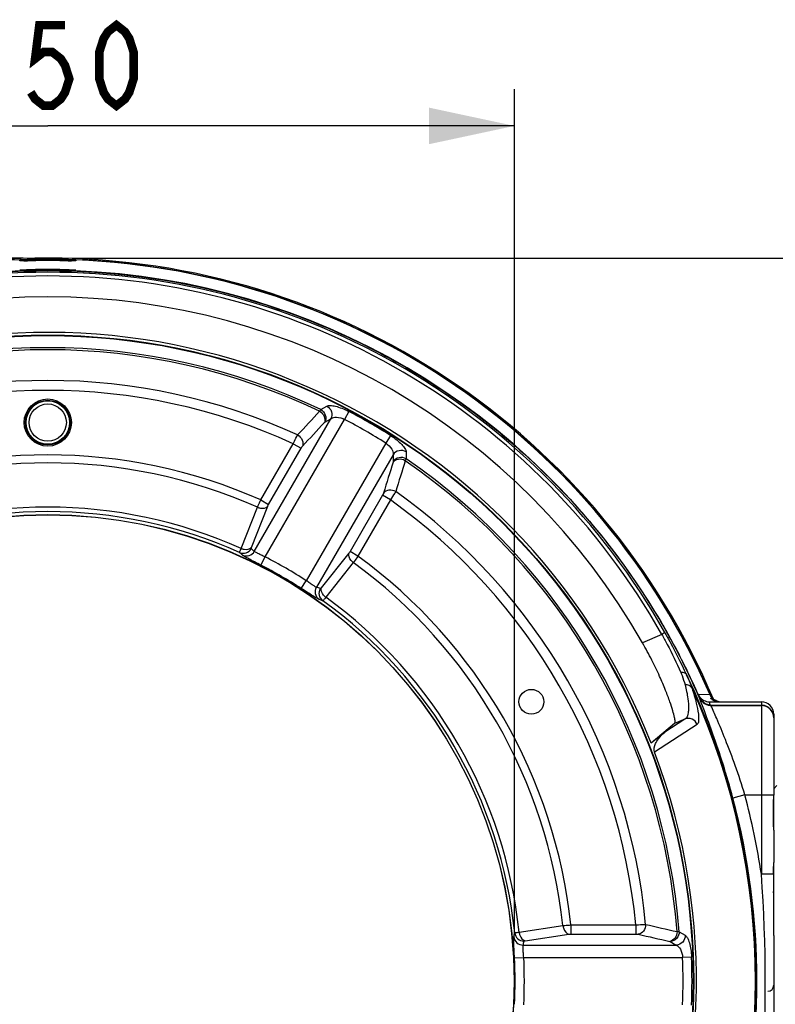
# Model space of a CAD drawing. Header units: millimetres. Extents: x -192 to 265, y -68 to 200.
# Tile 33 of 47: x 95 to 126, y 145 to 185. Entities that reach past the tile are written whole.
import ezdxf

# ---------------------------------------------------------------- set-up
doc = ezdxf.new("R2010")
doc.units = ezdxf.units.MM
doc.header["$LTSCALE"] = 16.335
doc.layers.get('0').update_dxf_attribs({"linetype": 'CONTINUOUS'})
doc.layers.add('06___PRT_ALL_SURFS', color=7, linetype='CONTINUOUS')
doc.styles.get("Standard").update_dxf_attribs({"font": 'txt', "width": 0.85})
doc.dimstyles.new('DIMSTYLE_1', dxfattribs={"dimtxt": 3.3, "dimasz": 3.5, "dimexe": 1.5, "dimexo": 1, "dimgap": 0.825, "dimtad": 1, "dimdec": 0, "dimlfac": 100, "dimdsep": 46, "dimtxsty": 'STANDARD', "dimblk": '_FILLED', "dimblk1": '_FILLED', "dimblk2": '_FILLED', "dimcen": 0.09, "dimadec": 0, "dimazin": 0, "dimtp": 0.01, "dimtm": 0.01, "dimtfac": 1, "dimtdec": 0, "dimtofl": 0, "dimtmove": 0, "dimatfit": 3, "dimldrblk": '_FILLED', "dimfxl": 1, "dimtolj": 1, "dimarcsym": 0})
doc.dimstyles.new('DIMSTYLE_2', dxfattribs={"dimtxt": 3.3, "dimasz": 3.5, "dimexe": 1.5, "dimexo": 1, "dimgap": 0.825, "dimtad": 1, "dimlfac": 100, "dimdsep": 46, "dimtxsty": 'STANDARD', "dimblk": '_FILLED', "dimblk1": '_FILLED', "dimblk2": '_FILLED', "dimcen": 0.09, "dimadec": 0, "dimazin": 0, "dimtp": 0.01, "dimtm": 0.01, "dimtfac": 1, "dimtofl": 0, "dimtmove": 0, "dimatfit": 3, "dimldrblk": '_FILLED', "dimfxl": 1, "dimtolj": 1, "dimarcsym": 0})

# ---------------------------------------------------------------- blocks, each defined once
blk = doc.blocks.new('_FILLED')
at = {"color": 0, "linetype": 'ByBlock'}
blk.add_solid([(0, 0), (-1, 0.214), (-1, -0.214)], dxfattribs=at)
blk = doc.blocks.new('*D2')
at = {"color": 7, "linetype": 'Continuous'}
for p, q in [((95.043, 175.389), (33.533, 175.389)), ((35.033, 175.389), (35.033, 109.889)), ((35.033, 44.388), (35.033, 109.889)), ((67.738, 44.388), (33.533, 44.388))]:
    blk.add_line(p, q, dxfattribs=at)
at = {"color": 7, "linetype": 'Continuous', "xscale": 3.5, "yscale": 3.5, "zscale": 3.5}
for p, rotation in [((35.033, 175.389), 90), ((35.033, 44.388), 270)]:
    blk.add_blockref('_FILLED', p, dxfattribs=dict(at, rotation=rotation))
blk = doc.blocks.new('*D4')
at = {"color": 7, "linetype": 'Continuous'}
for p, q in [((76.952, 146.798), (76.952, 182.301)), ((115.147, 147.75), (115.147, 182.301)), ((76.952, 180.801), (96.049, 180.801)), ((115.147, 180.801), (96.049, 180.801))]:
    blk.add_line(p, q, dxfattribs=at)
at = {"color": 7, "linetype": 'Continuous', "xscale": 3.5, "yscale": 3.5, "zscale": 3.5, "rotation": 180}
blk.add_blockref('_FILLED', (76.952, 180.801), dxfattribs=at)
at = {"color": 7, "linetype": 'Continuous', "xscale": 3.5, "yscale": 3.5, "zscale": 3.5}
blk.add_blockref('_FILLED', (115.147, 180.801), dxfattribs=at)
blk = doc.blocks.new('*D5')
at = {"color": 7, "linetype": 'Continuous'}
for p, q in [((97.043, 175.389), (153.539, 175.389)), ((152.039, 175.389), (152.039, 145.798)), ((152.039, 116.207), (152.039, 145.798)), ((97.043, 116.207), (153.539, 116.207))]:
    blk.add_line(p, q, dxfattribs=at)
at = {"color": 7, "linetype": 'Continuous', "xscale": 3.5, "yscale": 3.5, "zscale": 3.5}
for p, rotation in [((152.039, 175.389), 90), ((152.039, 116.207), 270)]:
    blk.add_blockref('_FILLED', p, dxfattribs=dict(at, rotation=rotation))

msp = doc.modelspace()

# ---------------------------------------------------------------- linework, layer by layer
at = {"color": 7, "linetype": 'Continuous'}
for p, q in [((95.00529, 175.31664), (94.92277, 175.31362)), ((95.01842, 175.3171), (95.00529, 175.31664)), ((97.07809, 175.31672), (97.06708, 175.3171)), ((94.92277, 175.31362), (94.89411, 175.31252)), ((94.94443, 175.28068), (94.92084, 175.28137)), ((95.04782, 175.2802), (95.03622, 175.28016)), ((95.06515, 175.28027), (95.04782, 175.2802)), ((95.22368, 175.28161), (95.14903, 175.28091)), ((95.45301, 175.28394), (95.22368, 175.28161)), ((96.90418, 175.2812), (96.60774, 175.28417)), ((97.03797, 175.28019), (97.0197, 175.28027)), ((97.0503, 175.28016), (97.03797, 175.28019)), ((97.16439, 175.28136), (97.14088, 175.28067)), ((97.19149, 175.31252), (97.16508, 175.31354)), ((94.94438, 174.89025), (94.92076, 174.89093)), ((95.04775, 174.88981), (95.03612, 174.88977)), ((95.06529, 174.8899), (95.04775, 174.88981)), ((95.45306, 174.8937), (95.1851, 174.89091)), ((97.03803, 174.88981), (97.01951, 174.8899)), ((97.05039, 174.88977), (97.03803, 174.88981)), ((97.16446, 174.89091), (97.14093, 174.89024)), ((107.21685, 169.19161), (107.46823, 169.33231)), ((108.36696, 169.11289), (108.19581, 168.7891)), ((104.49878, 163.38622), (107.63322, 168.81524)), ((104.94439, 163.15749), (108.19581, 168.7891)), ((107.38393, 168.67353), (107.63322, 168.81524)), ((110.07201, 168.12848), (109.87718, 167.81836)), ((104.7586, 165.49206), (106.08661, 167.79224)), ((106.08661, 167.79224), (106.41155, 167.60464)), ((109.87718, 167.81836), (106.62576, 162.18675)), ((105.08354, 165.30446), (106.41155, 167.60464)), ((110.1811, 167.34422), (107.04666, 161.9152)), ((110.1811, 167.34422), (110.18302, 167.05747)), ((110.7114, 167.45987), (110.71524, 167.17181)), ((109.74353, 165.68092), (108.41552, 163.38074)), ((110.06847, 165.49332), (109.74353, 165.68092)), ((104.7586, 165.49206), (105.08354, 165.30446)), ((110.06847, 165.49332), (108.74046, 163.19313)), ((103.95643, 163.50743), (104.62361, 165.19561)), ((104.38104, 163.54286), (105.04738, 165.23141)), ((108.37034, 163.3129), (107.24119, 161.89155)), ((108.74046, 163.19313), (108.41552, 163.38074)), ((104.77079, 162.81892), (104.94439, 163.15749)), ((108.55122, 162.928), (107.42281, 161.50612)), ((106.41936, 161.86712), (106.62576, 162.18675)), ((121.30752, 160.06058), (121.17643, 159.98658)), ((121.17643, 159.98658), (120.38869, 159.64042)), ((122.16394, 158.39947), (122.19294, 158.33721)), ((122.6683, 157.53117), (123.14212, 157.53414)), ((122.70806, 157.41528), (122.70805, 157.4152)), ((123.1335, 157.22799), (123.1335, 157.09453)), ((123.1335, 157.22799), (125.2528, 157.22799)), ((123.17761, 157.47762), (123.1514, 157.53837)), ((123.20045, 157.42439), (123.17761, 157.47762)), ((123.24001, 157.32078), (123.22747, 157.33059)), ((123.25473, 157.31019), (123.24001, 157.32078)), ((123.3131, 157.27616), (123.29113, 157.28762)), ((123.33779, 157.26499), (123.3131, 157.27616)), ((125.2528, 157.22799), (125.2528, 157.09012)), ((123.1916, 157.09012), (123.1916, 157.08027)), ((123.1916, 157.09012), (125.2528, 157.09012)), ((123.1916, 157.08027), (125.2528, 157.08027)), ((125.2528, 157.09012), (125.2528, 157.08027)), ((125.2528, 157.08027), (125.2528, 150.17428)), ((122.12448, 156.51855), (121.29657, 155.98091)), ((122.12448, 156.51855), (121.70416, 156.33793)), ((125.7608, 156.71999), (125.7608, 153.40755)), ((121.70416, 156.33793), (120.73902, 155.53417)), ((121.29657, 155.98091), (120.73902, 155.53417)), ((122.62303, 156.30606), (120.88034, 155.1678)), ((125.7608, 153.67199), (125.8878, 153.79899)), ((124.57894, 153.41799), (124.08821, 153.28695)), ((124.57894, 153.41799), (125.76078, 153.41799)), ((125.75517, 152.21086), (125.75517, 153.15192)), ((125.75517, 153.15192), (125.75798, 153.15192)), ((125.75798, 153.15192), (125.7608, 153.38858)), ((125.75798, 152.21086), (125.75798, 153.15192)), ((125.7608, 153.38927), (125.76078, 153.41799)), ((125.7608, 153.38865), (125.7608, 153.38927)), ((125.7608, 153.15192), (125.7608, 153.38851)), ((125.75517, 152.21086), (125.75798, 152.21086)), ((125.7608, 151.97661), (125.7608, 152.21149)), ((125.76084, 151.97359), (125.7608, 150.64607)), ((125.75517, 150.17428), (125.75517, 150.40872)), ((125.75517, 150.40872), (125.75798, 150.40872)), ((125.75798, 150.40872), (125.7608, 150.64538)), ((125.75802, 150.01718), (125.75798, 150.40872)), ((125.7608, 150.40872), (125.7608, 150.64607)), ((125.75798, 150.17428), (125.2528, 150.17428)), ((125.7608, 147.7396), (125.7608, 150.17428)), ((125.75646, 149.46802), (125.75863, 149.46802)), ((125.76081, 149.25457), (125.75863, 149.46802)), ((125.7608, 149.25417), (125.7608, 149.25431)), ((115.33644, 147.79931), (117.13203, 148.06559)), ((117.45626, 148.09692), (117.45626, 147.72171)), ((117.45626, 148.09692), (120.11229, 148.09692)), ((120.11229, 148.09692), (120.11229, 147.72171)), ((115.57942, 147.4493), (117.37493, 147.7165)), ((117.45626, 147.72171), (120.11229, 147.72171)), ((121.88929, 147.81779), (122.13683, 147.67043)), ((125.7608, 147.66565), (125.7608, 147.73235)), ((125.7608, 147.66565), (125.7608, 143.93033)), ((115.50264, 147.26901), (121.77153, 147.26901)), ((121.52416, 147.41405), (121.77153, 147.26901)), ((115.14735, 146.74979), (115.52736, 146.76873)), ((115.52736, 146.76873), (122.03019, 146.76873)), ((122.39618, 146.7824), (122.03019, 146.76873))]:
    msp.add_line(p, q, dxfattribs=at)
at = {"color": 7, "linetype": 'Continuous', "const_width": 0.35}
for points in [[(96.75072, 184.9263), (95.69884, 184.9263), (95.52353, 183.55132), (95.87416, 183.82631), (96.22478, 183.82631), (96.5754, 183.55132), (96.75072, 183.2763), (96.92603, 182.7263), (96.75072, 182.17631), (96.5754, 181.9013), (96.22478, 181.62631), (95.87416, 181.62631), (95.52353, 181.9013), (95.34822, 182.17631)], [(98.85447, 181.62631), (98.50385, 181.9013), (98.32854, 182.17631), (98.15322, 182.7263), (98.15322, 183.82631), (98.32854, 184.37631), (98.50385, 184.65131), (98.85447, 184.9263), (99.2051, 184.65131), (99.38041, 184.37631), (99.55572, 183.82631), (99.55572, 182.7263), (99.38041, 182.17631), (99.2051, 181.9013), (98.85447, 181.62631)]]:
    msp.add_lwpolyline(points, dxfattribs=at)
at = {"color": 7, "linetype": 'Continuous'}
for points in [[(95.00725, 175.28024), (94.98665, 175.28033), (94.96865, 175.28049), (94.95329, 175.28073), (94.94061, 175.28103), (94.93081, 175.28138), (94.92425, 175.28172), (94.92372, 175.28175)], [(95.14903, 175.28091), (95.08458, 175.28044), (95.05622, 175.2803), (95.03045, 175.28023), (95.00725, 175.28024)], [(96.60774, 175.28417), (96.53971, 175.28478), (96.47091, 175.28533), (96.40182, 175.28581), (96.33272, 175.28622), (96.2638, 175.28654), (96.19524, 175.28678), (96.12716, 175.28693), (96.05968, 175.28699), (95.9929, 175.28697), (95.92702, 175.28687), (95.86222, 175.28669), (95.79869, 175.28644), (95.73662, 175.28613), (95.67614, 175.28576), (95.61742, 175.28535), (95.56058, 175.2849), (95.45301, 175.28394)], [(96.99044, 175.2805), (96.94986, 175.2808), (96.90418, 175.2812)], [(97.05739, 175.28023), (97.02619, 175.28031), (96.99044, 175.2805)], [(97.16414, 175.28192), (97.16407, 175.28192), (97.16055, 175.28167), (97.15285, 175.2813), (97.14137, 175.28093), (97.12617, 175.28062), (97.10719, 175.28039), (97.08431, 175.28026), (97.05739, 175.28023)], [(95.00721, 174.88984), (94.9866, 174.88992), (94.9686, 174.89007), (94.95323, 174.8903), (94.94055, 174.8906), (94.93075, 174.89094), (94.92418, 174.89128), (94.92365, 174.89131)], [(95.1851, 174.89091), (95.1155, 174.89029), (95.08455, 174.89007), (95.05619, 174.88992), (95.03041, 174.88984), (95.00721, 174.88984)], [(96.60797, 174.89394), (96.53995, 174.89457), (96.47115, 174.89513), (96.40206, 174.89562), (96.33295, 174.89604), (96.26402, 174.89637), (96.19544, 174.89662), (96.12735, 174.89677), (96.05985, 174.89683), (95.99306, 174.89681), (95.92716, 174.89671), (95.86235, 174.89653), (95.79881, 174.89627), (95.73672, 174.89595), (95.67624, 174.89558), (95.6175, 174.89516), (95.56065, 174.8947), (95.45306, 174.8937)], [(96.9043, 174.89088), (96.73778, 174.89262), (96.60797, 174.89394)], [(97.05747, 174.88984), (97.02628, 174.88994), (96.99054, 174.89014), (96.94997, 174.89046), (96.9043, 174.89088)], [(97.16421, 174.89148), (97.16414, 174.89147), (97.16062, 174.89123), (97.15292, 174.89086), (97.14143, 174.8905), (97.12624, 174.8902), (97.10726, 174.88998), (97.08438, 174.88985), (97.05747, 174.88984)], [(123.1916, 157.09011), (123.13877, 157.09294), (122.95908, 157.14697), (122.80593, 157.26427), (122.70806, 157.41528)], [(123.20851, 157.34701), (123.20197, 157.35325), (123.1975, 157.35777)], [(123.22747, 157.33059), (123.217, 157.33939), (123.20851, 157.34701)], [(123.29113, 157.28762), (123.27172, 157.29906), (123.25473, 157.31019)], [(125.7608, 156.57217), (125.73265, 156.74254), (125.65395, 156.89025), (125.53332, 157.00413), (125.38423, 157.07251), (125.2528, 157.0901)], [(125.76084, 151.97359), (125.75806, 152.18392), (125.75798, 152.21086)], [(125.75863, 149.46802), (125.75833, 149.6752), (125.75802, 150.01718)]]:
    msp.add_lwpolyline(points, dxfattribs=at)
for centre, radius in [((96.0428, 145.79799), 26.43967), ((96.0428, 145.79799), 26.42091), ((96.0428, 168.65799), 0.9652), ((96.0428, 168.65799), 0.9144), ((96.0428, 168.65799), 0.889), ((96.0428, 168.65799), 0.762), ((96.0428, 145.79799), 19.09121), ((115.84014, 157.22799), 0.508)]:
    msp.add_circle(centre, radius, dxfattribs=at)
for centre, radius, start, end in [((96.0428, 145.79799), 29.591, 22.890375, 157.002795), ((96.0428, 145.80691), 29.53818, 92.17293, 151.475964), ((96.0428, 145.79626), 29.54881, 87.820725, 92.172136), ((96.04338, 145.79987), 29.53502, 91.805964, 91.98876), ((96.04279, 145.81123), 29.52365, 88.215898, 91.805517), ((96.0422, 145.79948), 29.53541, 88.011433, 88.215461), ((96.04211, 145.79696), 29.53794, 87.821221, 87.99007), ((96.04279, 145.80691), 29.53817, 24.133968, 87.819935), ((94.86065, 209.52953), 34.24987, 270.342119, 270.581878), ((97.15886, 201.27902), 25.99912, 269.383732, 269.693313), ((96.04282, 145.80692), 29.52795, 23.400533, 87.77056), ((96.0428, 145.79799), 29.01254, 29.445852, 150.554148), ((96.0428, 145.79799), 28.86201, 29.445852, 150.554148), ((96.04281, 145.78916), 29.09971, 92.19969, 148.578376), ((96.04279, 145.78573), 29.10314, 87.796077, 92.199399), ((94.84201, 209.64442), 34.75524, 270.368095, 270.60335), ((97.17257, 201.21627), 26.32681, 269.362506, 269.666884), ((96.04278, 145.78916), 29.09971, 31.436199, 87.795798), ((96.0428, 145.79799), 28.00599, 29.621409, 150.378592), ((96.0428, 145.79799), 26.54612, 21.516217, 20.668674), ((96.0428, 145.79799), 25.9253, 64.468356, 115.531644), ((96.0428, 145.79799), 25.84121, 64.488672, 115.511328), ((96.0428, 145.79799), 24.58327, 65.412181, 114.587819), ((96.0428, 145.79799), 24.17903, 65.455892, 114.544108), ((96.0428, 145.79799), 26.37176, 57.860759, 62.139241), ((96.0428, 145.79799), 26.00552, 57.860759, 62.139241), ((96.0428, 145.79799), 21.53652, 66.127747, 113.872253), ((96.0428, 145.79799), 21.2108, 66.137103, 113.862897), ((96.0428, 145.79799), 25.84121, 4.488672, 55.511328), ((96.0428, 145.79799), 25.9253, 4.468356, 55.531644), ((96.0428, 145.79799), 24.58327, 5.412181, 54.587819), ((96.0428, 145.79799), 24.17903, 5.455892, 54.544108), ((96.0428, 145.79799), 19.39716, 65.92207, 114.07793), ((96.0428, 145.79799), 19.21558, 65.888769, 114.111231), ((89.80942, 147.35521), 21.30152, 48.171135, 48.613711), ((90.11322, 147.13345), 21.70477, 48.487487, 48.929701), ((96.0428, 145.79799), 19.50873, 57.147834, 62.852166), ((96.0428, 145.79799), 21.2108, 6.137103, 53.862897), ((96.0428, 145.79799), 21.53652, 6.127747, 53.872253), ((96.0428, 145.79799), 19.12825, 57.147834, 62.852166), ((100.16413, 141.33056), 21.70477, 71.070299, 71.512513), ((100.50808, 141.17834), 21.30152, 71.386289, 71.828865), ((96.0428, 145.79799), 19.21558, 5.888769, 54.111231), ((96.0428, 145.79799), 19.39716, 5.92207, 54.07793), ((96.04039, 145.78775), 29.10248, 29.457529, 31.436119), ((99.87004, 147.95529), 24.61916, 25.375206, 29.452491), ((96.03616, 145.7858), 29.09693, 25.769374, 29.460628), ((96.03694, 145.78616), 29.10627, 25.768156, 29.456915), ((100.95162, 148.48274), 23.4159, 25.055401, 25.343259), ((96.04254, 145.78899), 29.08979, 23.557298, 25.769177), ((96.0388, 145.78733), 29.10408, 23.797893, 25.76767), ((96.0428, 145.79799), 29.00108, 334.381872, 25.618127), ((96.0428, 145.79799), 28.96892, 335.555232, 24.444768), ((96.05775, 145.81323), 29.52194, 23.401197, 24.134656), ((123.23383, 157.64391), 0.57339, 203.50873, 221.074679), ((123.22882, 157.64013), 0.56713, 221.119395, 223.061429), ((123.1338, 157.73875), 0.51076, 255.00738, 269.966042), ((123.16345, 157.46111), 0.23102, 259.603948, 260.185255), ((123.60985, 157.73677), 0.50974, 203.423965, 216.732645), ((123.60899, 157.73664), 0.50897, 216.778338, 230.695316), ((123.49246, 157.65764), 0.42102, 229.744372, 233.919899), ((123.57482, 157.79955), 0.57522, 236.660836, 241.745815), ((123.56421, 157.77999), 0.55298, 241.754684, 250.766373), ((123.56066, 157.77082), 0.54314, 250.801661, 252.959314), ((123.55869, 157.76394), 0.53599, 252.945755, 266.179971), ((125.2528, 156.71999), 0.508, 0, 90), ((125.2526, 156.57208), 0.50819, 0.04294, 89.978326), ((96.0428, 145.79799), 29.02809, 345.049162, 14.950838), ((96.0428, 145.79799), 29.53601, 8.520767, 14.950838), ((66.58872, 145.79799), 58.82708, 355.7336877, 4.2663123), ((353.14626, 150.2339), 227.3911, 180.0150241, 180.1929816), ((94.2747, 151.97487), 21.30152, 348.171135, 348.613711), ((94.23455, 151.60089), 21.70477, 348.487487, 348.929701), ((96.0428, 145.79799), 19.12825, 357.147834, 2.852166), ((96.0428, 145.79799), 19.50873, 357.147834, 2.852166), ((96.0428, 145.79799), 26.00552, 357.860759, 2.139241), ((96.0428, 145.79799), 26.37176, 357.860759, 2.139241), ((125.5068, 145.63263), 0.254, 273, 360)]:
    msp.add_arc(centre, radius, start, end, dxfattribs=at)
for points, knots in [([(95.04778, 175.3001), (95.37883, 175.32127), (96.04267, 175.33249), (96.70651, 175.32128), (97.03762, 175.30012)], [0, 0, 0, 0, 0.49995047, 1, 1, 1, 1]), ([(94.89486, 175.28459), (94.89483, 175.288), (94.91515, 175.28659), (94.93736, 175.29341), (94.98902, 175.29543), (95.02577, 175.2987), (95.04778, 175.3001)], [0, 0, 0, 0, 0.06644683, 0.25723711, 0.57031593, 1, 1, 1, 1]), ([(94.92084, 175.28137), (94.91434, 175.28165), (94.90852, 175.28348), (94.89484, 175.28233), (94.89486, 175.28459)], [0, 0, 0, 0, 0.74201346, 1, 1, 1, 1]), ([(95.03622, 175.28016), (95.02718, 175.28014), (94.99658, 175.28012), (94.96598, 175.28025), (94.94443, 175.28068)], [0, 0, 0, 0, 0.29555136, 1, 1, 1, 1]), ([(95.04771, 174.90972), (95.37878, 174.93104), (96.04267, 174.94241), (96.70656, 174.93104), (97.03769, 174.90973)], [0, 0, 0, 0, 0.49995043, 1, 1, 1, 1]), ([(96.87922, 175.2814), (96.60093, 175.28415), (96.04401, 175.28979), (95.48708, 175.28418), (95.20847, 175.28142)], [0, 0, 0, 0, 0.49971038, 1, 1, 1, 1]), ([(97.03762, 175.30012), (97.05966, 175.29871), (97.09646, 175.29544), (97.14818, 175.29341), (97.17043, 175.28659), (97.19076, 175.28801), (97.19074, 175.28459)], [0, 0, 0, 0, 0.4297177, 0.74282937, 0.93357909, 1, 1, 1, 1]), ([(97.14088, 175.28067), (97.13471, 175.28055), (97.10452, 175.28011), (97.07432, 175.2801), (97.0503, 175.28016)], [0, 0, 0, 0, 0.204286, 1, 1, 1, 1]), ([(97.19074, 175.28459), (97.19075, 175.2823), (97.17687, 175.2835), (97.17098, 175.28163), (97.16439, 175.28136)], [0, 0, 0, 0, 0.25789204, 1, 1, 1, 1]), ([(70.71491, 160.09639), (71.9707, 162.3195), (75.08717, 166.45356), (81.20565, 171.20455), (88.35728, 174.19802), (96.0428, 175.21902), (103.72832, 174.19802), (110.87994, 171.20455), (116.99842, 166.45356), (120.11489, 162.31951), (121.37068, 160.0964)], [0, 0, 0, 0, 0.12496994, 0.24994943, 0.37496146, 0.50000027, 0.62503896, 0.7500507, 0.87503005, 1, 1, 1, 1]), ([(94.89479, 174.89414), (94.89476, 174.89755), (94.91509, 174.89614), (94.93729, 174.90297), (94.98895, 174.90502), (95.02571, 174.9083), (95.04771, 174.90972)], [0, 0, 0, 0, 0.06645421, 0.25724887, 0.57032628, 1, 1, 1, 1]), ([(94.92076, 174.89093), (94.91427, 174.8912), (94.90845, 174.89303), (94.89478, 174.89188), (94.89479, 174.89414)], [0, 0, 0, 0, 0.74203202, 1, 1, 1, 1]), ([(95.03612, 174.88977), (95.02709, 174.88975), (94.99651, 174.88971), (94.96592, 174.88983), (94.94438, 174.89025)], [0, 0, 0, 0, 0.29553046, 1, 1, 1, 1]), ([(96.87966, 174.89108), (96.60121, 174.89393), (96.04398, 174.8997), (95.48675, 174.89397), (95.20799, 174.8911)], [0, 0, 0, 0, 0.499716, 1, 1, 1, 1]), ([(97.03769, 174.90973), (97.05972, 174.90831), (97.09653, 174.90503), (97.14825, 174.90298), (97.17049, 174.89614), (97.19082, 174.89755), (97.1908, 174.89414)], [0, 0, 0, 0, 0.42970733, 0.7428176, 0.93357172, 1, 1, 1, 1]), ([(97.14093, 174.89024), (97.13476, 174.89012), (97.10459, 174.8897), (97.07441, 174.8897), (97.05039, 174.88977)], [0, 0, 0, 0, 0.20430957, 1, 1, 1, 1]), ([(97.1908, 174.89414), (97.19082, 174.89184), (97.17694, 174.89305), (97.17105, 174.89119), (97.16446, 174.89091)], [0, 0, 0, 0, 0.2578734, 1, 1, 1, 1]), ([(107.46823, 169.33231), (107.50857, 169.35483), (107.63254, 169.36371), (107.83821, 169.3287), (108.09527, 169.2446), (108.27446, 169.16179), (108.36696, 169.11289)], [0, 0, 0, 0, 0.14671771, 0.37374945, 0.66772379, 1, 1, 1, 1]), ([(107.46824, 169.33232), (107.55422, 169.28488), (107.69253, 169.11849), (107.67716, 168.90124), (107.63322, 168.81524)], [0, 0, 0, 0, 0.50417235, 1, 1, 1, 1]), ([(107.17234, 169.11969), (107.17682, 169.12744), (107.19109, 169.15175), (107.20566, 169.17596), (107.21685, 169.19161)], [0, 0, 0, 0, 0.31769737, 1, 1, 1, 1]), ([(107.17234, 169.11969), (107.25225, 169.06972), (107.37934, 168.93152), (107.39816, 168.73467), (107.3667, 168.65846)], [0, 0, 0, 0, 0.53340919, 1, 1, 1, 1]), ([(107.21685, 169.19161), (107.3034, 169.14451), (107.44303, 168.97804), (107.428, 168.75983), (107.38393, 168.67353)], [0, 0, 0, 0, 0.50418619, 1, 1, 1, 1]), ([(107.63322, 168.81524), (107.69157, 168.86675), (107.90488, 168.89688), (108.09159, 168.84055), (108.19581, 168.7891)], [0, 0, 0, 0, 0.40107195, 1, 1, 1, 1]), ([(107.3667, 168.65846), (107.3683, 168.66019), (107.3736, 168.66566), (107.37934, 168.67091), (107.38393, 168.67353)], [0, 0, 0, 0, 0.30790506, 1, 1, 1, 1]), ([(106.08661, 167.79224), (106.1035, 167.827), (106.16316, 167.94797), (106.22444, 168.06824), (106.27159, 168.15216)], [0, 0, 0, 0, 0.28642733, 1, 1, 1, 1]), ([(106.27159, 168.15216), (106.35267, 168.1026), (106.48194, 167.96426), (106.50202, 167.76566), (106.47038, 167.68887)], [0, 0, 0, 0, 0.53360781, 1, 1, 1, 1]), ([(110.07201, 168.12848), (110.1606, 168.07282), (110.32192, 167.95904), (110.52328, 167.77848), (110.65644, 167.61786), (110.71074, 167.50606), (110.7114, 167.45987)], [0, 0, 0, 0, 0.33227216, 0.62625044, 0.85328159, 1, 1, 1, 1]), ([(106.41155, 167.60464), (106.41644, 167.61311), (106.43423, 167.64236), (106.45376, 167.67087), (106.47038, 167.68887)], [0, 0, 0, 0, 0.28521477, 1, 1, 1, 1]), ([(109.87718, 167.81836), (109.97384, 167.75383), (110.11598, 167.6203), (110.19654, 167.4205), (110.1811, 167.34422)], [0, 0, 0, 0, 0.59892775, 1, 1, 1, 1]), ([(110.7114, 167.45987), (110.62732, 167.51061), (110.41407, 167.5472), (110.23361, 167.42527), (110.1811, 167.34422)], [0, 0, 0, 0, 0.50417261, 1, 1, 1, 1]), ([(110.67521, 167.0973), (110.59198, 167.14152), (110.40875, 167.18249), (110.22886, 167.10036), (110.17859, 167.03502)], [0, 0, 0, 0, 0.53340919, 1, 1, 1, 1]), ([(110.18302, 167.05747), (110.18303, 167.05601), (110.18247, 167.04836), (110.18042, 167.04092), (110.17859, 167.03502)], [0, 0, 0, 0, 0.19172355, 1, 1, 1, 1]), ([(110.71524, 167.17181), (110.63117, 167.22322), (110.41719, 167.26091), (110.23573, 167.13879), (110.18302, 167.05747)], [0, 0, 0, 0, 0.50418619, 1, 1, 1, 1]), ([(110.71524, 167.17181), (110.71314, 167.16718), (110.7007, 167.14186), (110.68676, 167.11732), (110.67521, 167.0973)], [0, 0, 0, 0, 0.18032917, 1, 1, 1, 1]), ([(109.78706, 165.77398), (109.785, 165.76735), (109.77306, 165.73517), (109.7572, 165.70459), (109.74353, 165.68092)], [0, 0, 0, 0, 0.2026588, 1, 1, 1, 1]), ([(110.28768, 165.83347), (110.20422, 165.8789), (110.01978, 165.92169), (109.83775, 165.83978), (109.78706, 165.77398)], [0, 0, 0, 0, 0.5336078, 1, 1, 1, 1]), ([(110.28768, 165.83347), (110.27391, 165.81026), (110.20334, 165.69528), (110.12895, 165.58269), (110.06847, 165.49332)], [0, 0, 0, 0, 0.20004663, 1, 1, 1, 1]), ([(104.62361, 165.19561), (104.63316, 165.21778), (104.67676, 165.31722), (104.72236, 165.41578), (104.7586, 165.49206)], [0, 0, 0, 0, 0.22228325, 1, 1, 1, 1]), ([(105.04738, 165.23141), (105.0496, 165.23703), (105.06028, 165.26204), (105.07297, 165.28615), (105.08354, 165.30446)], [0, 0, 0, 0, 0.22233437, 1, 1, 1, 1]), ([(104.62361, 165.19561), (104.66328, 165.17918), (104.79954, 165.13757), (104.97931, 165.15434), (105.04738, 165.23141)], [0, 0, 0, 0, 0.29455239, 1, 1, 1, 1]), ([(103.89254, 163.33709), (103.89113, 163.34244), (103.89835, 163.3604), (103.90866, 163.39423), (103.93027, 163.44577), (103.94677, 163.48518), (103.95643, 163.50743)], [0, 0, 0, 0, 0.09107564, 0.29367167, 0.60080906, 1, 1, 1, 1]), ([(103.89254, 163.33709), (103.97485, 163.30113), (104.17413, 163.29147), (104.32712, 163.41852), (104.37291, 163.49676)], [0, 0, 0, 0, 0.49767643, 1, 1, 1, 1]), ([(103.95643, 163.50743), (103.99615, 163.49091), (104.1326, 163.44904), (104.31282, 163.46564), (104.38104, 163.54286)], [0, 0, 0, 0, 0.29454422, 1, 1, 1, 1]), ([(104.01557, 163.22783), (104.09801, 163.19101), (104.2985, 163.18004), (104.45273, 163.30758), (104.49878, 163.38622)], [0, 0, 0, 0, 0.49766805, 1, 1, 1, 1]), ([(104.77079, 162.81892), (104.68162, 162.86464), (104.51483, 162.95073), (104.29027, 163.06643), (104.12834, 163.15688), (104.04104, 163.20505), (104.01557, 163.22783)], [0, 0, 0, 0, 0.34985806, 0.65566384, 0.88070519, 1, 1, 1, 1]), ([(104.37291, 163.49676), (104.36911, 163.50008), (104.37262, 163.51955), (104.37706, 163.53279), (104.38104, 163.54286)], [0, 0, 0, 0, 0.31769302, 1, 1, 1, 1]), ([(104.94439, 163.15749), (104.89182, 163.18203), (104.79328, 163.22846), (104.65979, 163.29132), (104.56466, 163.34245), (104.51189, 163.37081), (104.49878, 163.38622)], [0, 0, 0, 0, 0.3469842, 0.65232, 0.87900093, 1, 1, 1, 1]), ([(108.55122, 162.928), (108.51716, 162.95415), (108.413, 163.05134), (108.33763, 163.21541), (108.37034, 163.3129)], [0, 0, 0, 0, 0.2945524, 1, 1, 1, 1]), ([(108.41552, 163.38074), (108.41185, 163.37438), (108.39789, 163.35107), (108.38268, 163.32844), (108.37034, 163.3129)], [0, 0, 0, 0, 0.27004848, 1, 1, 1, 1]), ([(108.74046, 163.19313), (108.72382, 163.169), (108.66181, 163.07986), (108.5986, 162.99155), (108.55122, 162.928)], [0, 0, 0, 0, 0.26998669, 1, 1, 1, 1]), ([(107.04666, 161.9152), (107.02676, 161.91885), (106.97581, 161.95036), (106.88397, 162.00719), (106.76278, 162.09137), (106.67331, 162.15349), (106.62576, 162.18675)], [0, 0, 0, 0, 0.12099691, 0.34767706, 0.65301152, 1, 1, 1, 1]), ([(107.15109, 161.41753), (107.11863, 161.4282), (107.03326, 161.47972), (106.87397, 161.57473), (106.66149, 161.71135), (106.50354, 161.81275), (106.41936, 161.86712)], [0, 0, 0, 0, 0.11929217, 0.34433252, 0.65013728, 1, 1, 1, 1]), ([(107.1511, 161.41754), (107.07799, 161.47053), (106.96824, 161.63867), (107.00158, 161.836), (107.04666, 161.9152)], [0, 0, 0, 0, 0.49766817, 1, 1, 1, 1]), ([(107.30723, 161.36562), (107.23494, 161.41892), (107.12692, 161.58667), (107.16046, 161.78269), (107.20533, 161.86147)], [0, 0, 0, 0, 0.49767642, 1, 1, 1, 1]), ([(107.24119, 161.89155), (107.23445, 161.88307), (107.22521, 161.87261), (107.2101, 161.85983), (107.20533, 161.86147)], [0, 0, 0, 0, 0.68217312, 1, 1, 1, 1]), ([(107.42281, 161.50612), (107.38864, 161.53226), (107.28415, 161.62949), (107.20842, 161.79387), (107.24119, 161.89155)], [0, 0, 0, 0, 0.29454414, 1, 1, 1, 1]), ([(107.42281, 161.50612), (107.40837, 161.48664), (107.3825, 161.45265), (107.34867, 161.40816), (107.32452, 161.38231), (107.31257, 161.36708), (107.30723, 161.36562)], [0, 0, 0, 0, 0.39903824, 0.70618951, 0.90886359, 1, 1, 1, 1]), ([(121.70416, 156.33793), (121.7119, 156.34438), (121.72123, 156.37217), (121.72268, 156.45598), (121.6935, 156.62258), (121.62297, 156.89158), (121.5021, 157.26182), (121.32347, 157.734), (121.07841, 158.30507), (120.76493, 158.95521), (120.52126, 159.40726), (120.38869, 159.64042)], [0, 0, 0, 0, 0.00842432, 0.02256319, 0.0709855, 0.14814917, 0.25590898, 0.39631339, 0.57053269, 0.77560523, 1, 1, 1, 1]), ([(121.17643, 159.98658), (121.25389, 159.8515), (121.53443, 159.34478), (121.78625, 158.82204), (121.95126, 158.43205)], [0, 0, 0, 0, 0.26885117, 1, 1, 1, 1]), ([(122.05735, 158.42679), (122.04912, 158.42844), (122.01405, 158.43395), (121.97826, 158.43418), (121.95126, 158.43206)], [0, 0, 0, 0, 0.23667304, 1, 1, 1, 1]), ([(121.95126, 158.43205), (121.97003, 158.38771), (122.03738, 158.22277), (122.09571, 158.0538), (122.12867, 157.92801)], [0, 0, 0, 0, 0.27024135, 1, 1, 1, 1]), ([(122.19294, 158.33721), (122.18723, 158.34844), (122.155, 158.39434), (122.09924, 158.41841), (122.05735, 158.42679)], [0, 0, 0, 0, 0.22774611, 1, 1, 1, 1]), ([(122.19294, 158.33721), (122.21546, 158.28859), (122.29692, 158.10794), (122.37042, 157.92339), (122.41496, 157.78579)], [0, 0, 0, 0, 0.27032624, 1, 1, 1, 1]), ([(122.12867, 157.92801), (122.178, 157.73971), (122.24771, 157.41172), (122.28095, 157.02508), (122.26213, 156.79062), (122.22981, 156.6438), (122.17523, 156.54724), (122.12448, 156.51855)], [0, 0, 0, 0, 0.39999766, 0.68742878, 0.79457713, 0.88020258, 1, 1, 1, 1]), ([(122.41496, 157.78579), (122.39003, 157.83079), (122.30053, 157.90816), (122.18764, 157.92827), (122.12867, 157.92801)], [0, 0, 0, 0, 0.46588364, 1, 1, 1, 1]), ([(122.41496, 157.78579), (122.48142, 157.58433), (122.58459, 157.23513), (122.67423, 156.78535), (122.69527, 156.50597), (122.66859, 156.36206), (122.63999, 156.31714), (122.62303, 156.30606)], [0, 0, 0, 0, 0.41665656, 0.71337226, 0.90194274, 0.96021204, 1, 1, 1, 1]), ([(122.6683, 157.53117), (122.6679, 157.53027), (122.66418, 157.52901), (122.66153, 157.52716), (122.65933, 157.52604)], [0, 0, 0, 0, 0.28384088, 1, 1, 1, 1]), ([(124.08821, 153.28695), (123.96385, 153.75267), (123.70851, 154.63116), (123.30852, 155.81773), (122.97215, 156.72717), (122.77479, 157.22691), (122.70802, 157.41519)], [0, 0, 0, 0, 0.33206432, 0.62995342, 0.86238785, 1, 1, 1, 1]), ([(123.12176, 157.23389), (123.12011, 157.23419), (123.11943, 157.23466), (123.11492, 157.2351), (123.11536, 157.23537)], [0, 0, 0, 0, 0.76616911, 1, 1, 1, 1]), ([(123.2204, 157.33633), (123.21052, 157.3447), (123.19697, 157.35601), (123.18739, 157.36927), (123.18269, 157.37338), (123.18307, 157.37474)], [0, 0, 0, 0, 0.72256995, 0.92136416, 1, 1, 1, 1]), ([(123.18307, 157.37474), (123.18333, 157.37566), (123.18871, 157.371), (123.19385, 157.36778), (123.20675, 157.35681), (123.21584, 157.34978), (123.22138, 157.34554)], [0, 0, 0, 0, 0.059838, 0.24965386, 0.56654076, 1, 1, 1, 1]), ([(123.22138, 157.34554), (123.22409, 157.34347), (123.23627, 157.33427), (123.24878, 157.3255), (123.25868, 157.31899)], [0, 0, 0, 0, 0.22331464, 1, 1, 1, 1]), ([(123.32149, 157.27216), (123.31399, 157.27564), (123.2873, 157.28888), (123.26189, 157.30469), (123.24451, 157.31738)], [0, 0, 0, 0, 0.2776884, 1, 1, 1, 1]), ([(123.52333, 157.22799), (123.50349, 157.22799), (123.43432, 157.23216), (123.36627, 157.25138), (123.32149, 157.27216)], [0, 0, 0, 0, 0.28670905, 1, 1, 1, 1]), ([(124.57894, 153.41799), (124.45721, 153.82015), (124.2066, 154.58294), (123.81279, 155.62174), (123.47134, 156.43945), (123.26673, 156.89974), (123.1916, 157.08027)], [0, 0, 0, 0, 0.32167796, 0.61440426, 0.85029652, 1, 1, 1, 1]), ([(122.62303, 156.30606), (122.58682, 156.39717), (122.43512, 156.55653), (122.21484, 156.5558), (122.12448, 156.51855)], [0, 0, 0, 0, 0.50075234, 1, 1, 1, 1]), ([(125.7608, 156.71999), (125.7608, 156.71805), (125.7486, 156.72064), (125.74374, 156.71837), (125.73808, 156.71816)], [0, 0, 0, 0, 0.2556751, 1, 1, 1, 1]), ([(120.88034, 155.1678), (120.8386, 155.27842), (120.89854, 155.48804), (121.05853, 155.7546), (121.19847, 155.90226), (121.29657, 155.98091)], [0, 0, 0, 0, 0.37351952, 0.60276396, 1, 1, 1, 1]), ([(125.75517, 153.15192), (125.75517, 153.17283), (125.75609, 153.25176), (125.76077, 153.33062), (125.7608, 153.38864)], [0, 0, 0, 0, 0.26489395, 1, 1, 1, 1]), ([(125.7608, 151.97351), (125.76081, 151.99175), (125.75889, 152.07087), (125.75518, 152.14995), (125.75517, 152.21086)], [0, 0, 0, 0, 0.23042126, 1, 1, 1, 1]), ([(125.75517, 150.40872), (125.75517, 150.42963), (125.75609, 150.50856), (125.76077, 150.58742), (125.7608, 150.64544)], [0, 0, 0, 0, 0.26489395, 1, 1, 1, 1]), ([(125.7608, 149.25431), (125.7608, 149.27094), (125.75944, 149.34219), (125.75664, 149.4134), (125.75646, 149.46802)], [0, 0, 0, 0, 0.23346585, 1, 1, 1, 1]), ([(117.13203, 148.06559), (117.15601, 148.06841), (117.26393, 148.08037), (117.37209, 148.09016), (117.45626, 148.09692)], [0, 0, 0, 0, 0.22228325, 1, 1, 1, 1]), ([(117.13203, 148.06559), (117.13765, 148.02302), (117.16974, 147.88422), (117.27414, 147.73692), (117.37493, 147.7165)], [0, 0, 0, 0, 0.29455239, 1, 1, 1, 1]), ([(120.11229, 148.09692), (120.15083, 148.09967), (120.28543, 148.10849), (120.42022, 148.11555), (120.51647, 148.11668)], [0, 0, 0, 0, 0.28642733, 1, 1, 1, 1]), ([(120.51647, 148.11668), (120.51409, 148.02168), (120.45892, 147.84056), (120.29697, 147.72387), (120.21464, 147.71288)], [0, 0, 0, 0, 0.53360781, 1, 1, 1, 1]), ([(115.14735, 146.74979), (115.14236, 146.84988), (115.13352, 147.03737), (115.12144, 147.28969), (115.11881, 147.47515), (115.11687, 147.57484), (115.12387, 147.60829)], [0, 0, 0, 0, 0.34985957, 0.65566628, 0.88070695, 1, 1, 1, 1]), ([(115.12387, 147.60829), (115.1332, 147.51848), (115.22394, 147.33936), (115.41151, 147.26957), (115.50264, 147.26901)], [0, 0, 0, 0, 0.49766805, 1, 1, 1, 1]), ([(115.15697, 147.76946), (115.16091, 147.77336), (115.18007, 147.77608), (115.21452, 147.78408), (115.26996, 147.79113), (115.31234, 147.79654), (115.33644, 147.79931)], [0, 0, 0, 0, 0.09107566, 0.29367171, 0.60080908, 1, 1, 1, 1]), ([(115.15697, 147.76946), (115.16699, 147.6802), (115.25826, 147.50278), (115.44479, 147.43382), (115.53544, 147.43329)], [0, 0, 0, 0, 0.49767643, 1, 1, 1, 1]), ([(115.33644, 147.79931), (115.34199, 147.75665), (115.37396, 147.61754), (115.47844, 147.46976), (115.57942, 147.4493)], [0, 0, 0, 0, 0.29454422, 1, 1, 1, 1]), ([(117.37493, 147.7165), (117.3809, 147.71739), (117.4079, 147.72064), (117.43513, 147.72171), (117.45626, 147.72171)], [0, 0, 0, 0, 0.22233437, 1, 1, 1, 1]), ([(120.11229, 147.72171), (120.12206, 147.72171), (120.1563, 147.72093), (120.19075, 147.71827), (120.21464, 147.71288)], [0, 0, 0, 0, 0.28521477, 1, 1, 1, 1]), ([(121.80475, 147.82037), (121.80143, 147.72618), (121.74529, 147.54702), (121.58422, 147.4323), (121.5025, 147.42144)], [0, 0, 0, 0, 0.53340919, 1, 1, 1, 1]), ([(121.88929, 147.81779), (121.89178, 147.71928), (121.81743, 147.51512), (121.62094, 147.41903), (121.52416, 147.41405)], [0, 0, 0, 0, 0.50418619, 1, 1, 1, 1]), ([(122.13685, 147.67044), (122.13875, 147.57225), (122.06381, 147.36928), (121.86798, 147.27396), (121.77153, 147.26901)], [0, 0, 0, 0, 0.50417235, 1, 1, 1, 1]), ([(121.80475, 147.82037), (121.81371, 147.82037), (121.84189, 147.82016), (121.87014, 147.81965), (121.88929, 147.81779)], [0, 0, 0, 0, 0.31769737, 1, 1, 1, 1]), ([(122.13683, 147.67043), (122.17651, 147.64676), (122.24618, 147.54384), (122.3187, 147.34821), (122.37439, 147.08355), (122.39227, 146.88695), (122.39618, 146.7824)], [0, 0, 0, 0, 0.14671771, 0.37374944, 0.66772378, 1, 1, 1, 1]), ([(115.52736, 146.76873), (115.52233, 146.82653), (115.51327, 146.93508), (115.50096, 147.08212), (115.49767, 147.19007), (115.49585, 147.24995), (115.50264, 147.26901)], [0, 0, 0, 0, 0.34698561, 0.65232248, 0.87900204, 1, 1, 1, 1]), ([(115.53544, 147.43329), (115.53641, 147.43823), (115.55503, 147.44493), (115.56871, 147.4477), (115.57942, 147.4493)], [0, 0, 0, 0, 0.31769305, 1, 1, 1, 1]), ([(121.5025, 147.42144), (121.50479, 147.42091), (121.51218, 147.41906), (121.5196, 147.41672), (121.52416, 147.41405)], [0, 0, 0, 0, 0.30790506, 1, 1, 1, 1]), ([(121.77153, 147.26901), (121.84531, 147.24424), (121.97806, 147.07457), (122.02263, 146.88471), (122.03019, 146.76873)], [0, 0, 0, 0, 0.40107194, 1, 1, 1, 1])]:
    msp.add_open_spline(points, degree=3, knots=knots, dxfattribs=at)
for points in [[(106.27159, 168.15216), (106.57171, 168.47479), (106.87197, 168.79729), (107.17234, 169.11969)], [(106.47038, 167.68887), (106.76897, 168.01223), (107.06776, 168.33542), (107.3667, 168.65846)], [(110.17859, 167.03502), (110.0483, 166.6146), (109.9178, 166.19425), (109.78706, 165.77398)], [(110.67521, 167.0973), (110.54619, 166.67598), (110.41702, 166.2547), (110.28768, 165.83347)], [(122.6683, 157.53117), (122.69966, 157.46009), (122.74897, 157.39479), (122.80876, 157.34519)], [(122.80876, 157.34519), (122.86448, 157.29896), (122.93174, 157.26415), (123.00167, 157.24538)], [(122.81446, 157.25291), (122.85603, 157.20843), (122.90549, 157.17019), (122.9592, 157.14154)], [(123.49096, 157.24172), (123.41701, 157.25926), (123.34542, 157.29469), (123.28659, 157.3428)], [(122.9592, 157.14154), (123.02989, 157.10384), (123.1115, 157.08156), (123.1916, 157.08026)], [(120.51647, 148.11668), (120.94594, 148.01808), (121.37536, 147.9193), (121.80475, 147.82037)], [(120.21464, 147.71288), (120.64398, 147.61597), (121.07326, 147.51881), (121.5025, 147.42144)]]:
    msp.add_open_spline(points, degree=3, dxfattribs=at)
at = {"layer": '06___PRT_ALL_SURFS', "color": 7, "linetype": 'Continuous'}
msp.add_circle((96.0428, 145.79799), 19.08707, dxfattribs=at)

# ---------------------------------------------------------------- dimensions: what is measured, and where the dimension line sits
at = {"color": 7, "linetype": 'Continuous'}
for base, p1, p2, angle, dimstyle, picture, middle in [((76.95159, 180.80131), (115.14735, 146.74979), (76.95159, 145.79799), 180, 'DIMSTYLE_1', '*D4', (91.84197, 180.80131)), ((35.03252, 175.38899), (68.7378, 44.38849), (96.0428, 175.38899), 90, 'DIMSTYLE_1', '*D2', (35.03252, 105.68124)), ((152.03908, 116.20699), (96.0428, 175.38899), (96.0428, 116.20699), 270, 'DIMSTYLE_2', '*D5', (152.03908, 141.59049))]:
    dim = msp.add_linear_dim(base=base, p1=p1, p2=p2, angle=angle, dimstyle=dimstyle, dxfattribs=at)
    dim.commit()
    dim.dimension.update_dxf_attribs({"geometry": picture, "text_midpoint": middle, "dimtype": 160})

doc.saveas('drawing.dxf')
